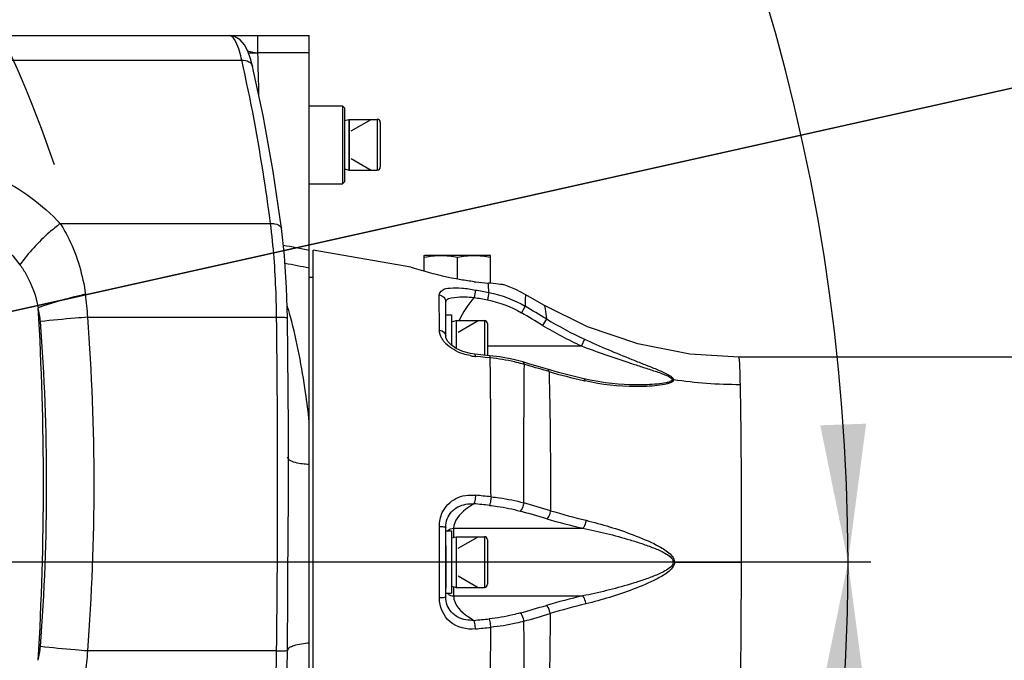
# Model space of a CAD drawing. Header units: millimetres. Extents: x -741 to 6994, y 0 to 4947.
# Tile 53 of 97: x 3902 to 4154, y 728 to 892. Entities that reach past the tile are written whole.
import ezdxf

# ---------------------------------------------------------------- set-up
doc = ezdxf.new("R2010")
doc.units = ezdxf.units.MM
doc.header["$LTSCALE"] = 384.676471
doc.layers.get('0').update_dxf_attribs({"linetype": 'CONTINUOUS'})
for name, color, linetype in [('304102000126DXF_CONTINUOUS_LINE', 7, 'CONTINUOUS'), ('304102000211DXF_CONTINUOUS_LINE', 7, 'CONTINUOUS'), ('304104000094DXF_CONTINUOUS_LINE', 7, 'CONTINUOUS'), ('304104000570DXF_CONTINUOUS_LINE', 7, 'CONTINUOUS'), ('501023000033DXF_CONTINUOUS_LINE', 7, 'CONTINUOUS'), ('501023000091DXF_CONTINUOUS_LINE', 7, 'CONTINUOUS'), ('504001000008DXF_CONTINUOUS_LINE', 7, 'CONTINUOUS'), ('604006000004DXF_CONTINUOUS_LINE', 7, 'CONTINUOUS'), ('627001000038DXF_CONTINUOUS_LINE', 7, 'CONTINUOUS'), ('运动范围_DXF_CONTINUOUS_LINE', 7, 'CONTINUOUS'), ('运动范围_DXF_DIMENSION', 7, 'CONTINUOUS')]:
    doc.layers.add(name, color=color, linetype=linetype)
doc.styles.get("Standard").update_dxf_attribs({"font": 'txt', "width": 0.7})
doc.dimstyles.new('DIMSTYLE_1', dxfattribs={"dimtxt": 58.823529, "dimasz": 35.294118, "dimexe": 1, "dimexo": 0, "dimgap": 5, "dimtad": 0, "dimtih": 1, "dimtoh": 1, "dimdec": 1, "dimdsep": 46, "dimtxsty": 'Standard', "dimblk": '_FILLED', "dimblk1": '_FILLED', "dimblk2": '_FILLED', "dimcen": 0.09, "dimclrt": 5, "dimazin": 2, "dimtp": 0.5, "dimtm": 0.5, "dimtfac": 1, "dimtdec": 65535, "dimtofl": 0, "dimtmove": 0, "dimatfit": 3, "dimldrblk": '_FILLED', "dimfxl": 0, "dimtolj": 1, "dimarcsym": 0})
doc.dimstyles.new('DIMSTYLE_5', dxfattribs={"dimtxt": 58.823529, "dimasz": 35.294118, "dimexe": 1, "dimexo": 0, "dimtad": 1, "dimdsep": 46, "dimtxsty": 'Standard', "dimblk": '_FILLED', "dimblk1": '_FILLED', "dimblk2": '_FILLED', "dimcen": 0.09, "dimclrt": 5, "dimazin": 2, "dimtp": 0.01, "dimtm": 0.01, "dimtfac": 1, "dimtofl": 0, "dimtmove": 0, "dimatfit": 3, "dimldrblk": '_FILLED', "dimfxl": 0, "dimtolj": 1, "dimarcsym": 0})

# ---------------------------------------------------------------- blocks, each defined once
blk = doc.blocks.new('*D1')
at = {"layer": '运动范围_DXF_DIMENSION', "color": 2, "linetype": 'Continuous', "transparency": 16777216}
for p, q in [((3611.49, 753.33), (3115.91, 867.75)), ((4120.1, 753.33), (3592.52, 753.33))]:
    blk.add_line(p, q, dxfattribs=at)
for start, end in [(96.1517, 167), (0, 70.5145)]:
    blk.add_arc((3611.49, 753.33), 502.73, start, end, dxfattribs=at)
for points in [[(3125.1, 902.04), (3121.64, 866.42), (3136.46, 898.99)], [(4107.1, 788.4), (4114.22, 753.33), (4118.86, 788.81)]]:
    blk.add_solid(points, dxfattribs=at)
blk = doc.blocks.new('_FILLED')
at = {"color": 0, "linetype": 'ByBlock'}
blk.add_solid([(0, 0), (-1, 0.1667), (-1, -0.1667)], dxfattribs=at)
blk = doc.blocks.new('*D2')
at = {"layer": '运动范围_DXF_DIMENSION', "color": 2, "linetype": 'Continuous', "transparency": 16777216}
for p, q in [((3611.49, 753.33), (3115.91, 638.92)), ((4120.1, 753.33), (3912.78, 753.33))]:
    blk.add_line(p, q, dxfattribs=at)
for start, end in [(266.8376, 360), (193, 240.2712)]:
    blk.add_arc((3611.49, 753.33), 502.73, start, end, dxfattribs=at)
for points in [[(4118.86, 717.85), (4114.22, 753.33), (4107.1, 718.27)], [(3136.46, 607.68), (3121.64, 640.24), (3125.1, 604.63)]]:
    blk.add_solid(points, dxfattribs=at)
blk = doc.blocks.new('*D17')
at = {"layer": '运动范围_DXF_DIMENSION', "color": 2, "linetype": 'Continuous', "transparency": 16777216}
for p, q in [((3611.54, 753.33), (5581.83, 1192.94)), ((5239.51, 1116.56), (3611.54, 753.33)), ((5239.51, 1116.56), (5239.51, 1116.56))]:
    blk.add_line(p, q, dxfattribs=at)
at = {"layer": '运动范围_DXF_DIMENSION', "color": 2, "linetype": 'Continuous', "transparency": 16777216, "xscale": 35.2941176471, "yscale": 35.2941176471, "zscale": 35.2941176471, "rotation": 192.5778008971}
blk.add_blockref('_FILLED', (5239.51, 1116.56), dxfattribs=at)
blk = doc.blocks.new('*D19')
at = {"layer": '运动范围_DXF_DIMENSION', "color": 2, "linetype": 'Continuous', "transparency": 16777216}
for p, q in [((3611.54, 753.33), (4205.59, 1162.09)), ((3871.86, 932.46), (3611.54, 753.33)), ((3871.86, 932.46), (3871.86, 932.46))]:
    blk.add_line(p, q, dxfattribs=at)
at = {"layer": '运动范围_DXF_DIMENSION', "color": 2, "linetype": 'Continuous', "transparency": 16777216, "xscale": 35.2941176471, "yscale": 35.2941176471, "zscale": 35.2941176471, "rotation": 214.530875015}
blk.add_blockref('_FILLED', (3871.86, 932.46), dxfattribs=at)

msp = doc.modelspace()

# ---------------------------------------------------------------- linework, layer by layer
at = {"layer": '304102000126DXF_CONTINUOUS_LINE', "color": 7, "linetype": 'Continuous'}
for p, q in [((3680.531, 888.334), (3976.035, 888.334)), ((3976.035, 664.834), (3976.035, 888.334)), ((3961.476, 880.427), (3961.476, 880.425)), ((3970.656, 787.828), (3970.432, 815.979)), ((3970.685, 772.087), (3970.656, 787.828)), ((3970.455, 780.259), (3970.455, 780.261)), ((3970.413, 729.399), (3970.413, 729.413))]:
    msp.add_line(p, q, dxfattribs=at)
at = {"layer": '304102000126DXF_CONTINUOUS_LINE', "color": 9, "linetype": 'Continuous'}
for p, q in [((3962.852, 883.906), (3962.852, 888.334)), ((3687.683, 881.977), (3958.689, 881.977)), ((3976.035, 883.906), (3962.852, 883.906)), ((3912.158, 840.112), (3966.087, 840.115)), ((3919.204, 816.113), (3967.647, 816.111)), ((3967.647, 730.557), (3919.204, 730.555)), ((3970.413, 729.413), (3970.431, 730.684))]:
    msp.add_line(p, q, dxfattribs=at)
at = {"layer": '304102000126DXF_CONTINUOUS_LINE', "color": 7, "linetype": 'Continuous'}
for points in [[(3961.476, 880.425), (3960.964, 882.338), (3960.228, 884.362), (3959.377, 885.957), (3958.293, 887.224), (3956.827, 888.099), (3955.499, 888.333)], [(3968.882, 838.9), (3966.741, 853.458), (3964.183, 867.817), (3961.476, 880.427)], [(3970.432, 815.979), (3970.211, 823.613), (3969.654, 831.904), (3968.882, 838.9)], [(3968.882, 707.768), (3969.647, 714.691), (3970.207, 722.977), (3970.413, 729.399)]]:
    msp.add_lwpolyline(points, dxfattribs=at)
at = {"layer": '304102000126DXF_CONTINUOUS_LINE', "color": 9, "linetype": 'Continuous'}
for centre, radius, start, end in [((285.351, 793.351), 3678.616, 1.238322, 1.410566), ((3860.356, 813.307), 58.915, 2.72926, 8.48347), ((3148.822, 773.334), 759.022, 356.58738, 3.412617), ((3884.683, 813.246), 22.442, 4.44116, 13.57971), ((3874.175, 790.005), 100.514, 15.23706, 16.89742), ((3357.335, 773.334), 563.495, 355.64606, 4.35394), ((359.14, 773.334), 3608.76, 359.320821, 0.679178), ((3864.926, 787.439), 110.112, 15.13392, 15.26057), ((3365.855, 773.334), 542.804, 355.59929, 4.40071), ((3884.683, 733.421), 22.442, 346.42025, 355.55885), ((3860.358, 733.36), 58.914, 351.51645, 357.2708)]:
    msp.add_arc(centre, radius, start, end, dxfattribs=at)
for points, knots in [([(3958.689, 881.977), (3958.341, 883.589), (3957.883, 885.73), (3956.268, 888.333), (3955.476, 888.334)], [0, 0, 0, 0, 0.675737, 1, 1, 1, 1]), ([(3958.689, 881.977), (3959.308, 882.022), (3960.497, 881.872), (3961.36, 880.923), (3961.475, 880.427)], [0, 0, 0, 0, 0.549044, 1, 1, 1, 1]), ([(3966.087, 840.115), (3965.585, 843.911), (3963.589, 857.942), (3961.036, 871.902), (3958.689, 881.977)], [0, 0, 0, 0, 0.2701441, 1, 1, 1, 1]), ([(3875.37, 856.847), (3882.421, 856.846), (3896.325, 853.468), (3907.524, 844.955), (3912.158, 840.112)], [0, 0, 0, 0, 0.5126693, 1, 1, 1, 1]), ([(3875.366, 845.853), (3880.731, 845.625), (3891.191, 841.491), (3898.653, 833.739), (3901.783, 829.554)], [0, 0, 0, 0, 0.5067738, 1, 1, 1, 1]), ([(3912.158, 840.112), (3911.189, 839.392), (3907.353, 836.268), (3903.972, 832.583), (3901.783, 829.554)], [0, 0, 0, 0, 0.2441704, 1, 1, 1, 1]), ([(3912.158, 840.112), (3912.994, 838.812), (3916.129, 833.172), (3917.906, 826.839), (3918.626, 821.999)], [0, 0, 0, 0, 0.2400744, 1, 1, 1, 1]), ([(3967.647, 816.111), (3967.623, 818.22), (3967.427, 826.238), (3966.84, 834.252), (3966.087, 840.115)], [0, 0, 0, 0, 0.2630288, 1, 1, 1, 1]), ([(3966.088, 840.112), (3966.433, 840.134), (3967.421, 840.133), (3968.789, 839.598), (3968.882, 838.9)], [0, 0, 0, 0, 0.3289852, 1, 1, 1, 1]), ([(3901.783, 829.554), (3902.375, 828.762), (3904.579, 825.39), (3905.936, 821.495), (3906.498, 818.515)], [0, 0, 0, 0, 0.2458693, 1, 1, 1, 1]), ([(3918.626, 821.999), (3917.549, 821.752), (3913.461, 820.757), (3909.417, 819.565), (3906.498, 818.515)], [0, 0, 0, 0, 0.2627727, 1, 1, 1, 1]), ([(3919.204, 816.113), (3918.132, 816.032), (3914.078, 815.71), (3910.03, 815.325), (3907.058, 814.984)], [0, 0, 0, 0, 0.2645122, 1, 1, 1, 1]), ([(3967.647, 816.113), (3968.007, 816.116), (3968.647, 816.105), (3969.574, 816.117), (3970.013, 816.015), (3970.43, 816.051), (3970.432, 815.979)], [0, 0, 0, 0, 0.3861752, 0.7085901, 0.92237, 1, 1, 1, 1]), ([(3976.035, 789.265), (3975.753, 791.775), (3974.601, 800.821), (3972.94, 809.821), (3971.219, 816.187)], [0, 0, 0, 0, 0.2769621, 1, 1, 1, 1]), ([(3976.035, 778.347), (3974.845, 778.388), (3973.02, 778.589), (3971.013, 779.257), (3970.608, 779.847)], [0, 0, 0, 0, 0.624742, 1, 1, 1, 1]), ([(3970.431, 730.684), (3970.503, 737.576), (3970.5, 751.378), (3970.682, 765.179), (3970.685, 772.087)], [0, 0, 0, 0, 0.4994184, 1, 1, 1, 1]), ([(3976.035, 732.563), (3974.689, 732.463), (3972.884, 732.206), (3971.007, 731.493), (3970.458, 730.939), (3970.431, 730.684)], [0, 0, 0, 0, 0.6628224, 0.8742862, 1, 1, 1, 1]), ([(3919.204, 730.555), (3918.132, 730.635), (3914.078, 730.957), (3910.03, 731.342), (3907.058, 731.684)], [0, 0, 0, 0, 0.264512, 1, 1, 1, 1]), ([(3966.087, 706.553), (3966.325, 708.407), (3967.2, 716.381), (3967.577, 724.406), (3967.647, 730.557)], [0, 0, 0, 0, 0.2330946, 1, 1, 1, 1]), ([(3967.647, 730.555), (3968.001, 730.552), (3968.642, 730.562), (3969.532, 730.551), (3970.033, 730.65), (3970.398, 730.613), (3970.431, 730.684)], [0, 0, 0, 0, 0.3806205, 0.6999816, 0.9155645, 1, 1, 1, 1])]:
    msp.add_open_spline(points, degree=3, knots=knots, dxfattribs=at)
for points in [[(3960.218, 884.38), (3961.079, 884.145), (3961.96, 883.927), (3962.852, 883.906)], [(3960.345, 883.922), (3961.18, 883.887), (3962.017, 883.885), (3962.852, 883.906)], [(3976.035, 833.254), (3973.812, 833.676), (3971.589, 834.097), (3969.365, 834.518)], [(3976.035, 828.71), (3973.953, 829.104), (3971.871, 829.498), (3969.789, 829.892)], [(3970.608, 779.847), (3970.525, 779.967), (3970.465, 780.112), (3970.455, 780.259)]]:
    msp.add_open_spline(points, degree=3, dxfattribs=at)
at = {"layer": '304102000211DXF_CONTINUOUS_LINE', "color": 7, "linetype": 'Continuous'}
for p, q in [((4002.041, 828.925), (3977.035, 833.334)), ((4002.035, 828.925), (3977.035, 833.334)), ((3977.035, 675.834), (3977.035, 833.334)), ((4026.035, 824.375), (4026.034, 824.375)), ((4036.203, 819.225), (4031.614, 821.874)), ((4011.035, 811.238), (4011.035, 820.029)), ((4022.266, 806.245), (4018.481, 806.623)), ((4175.452, 805.834), (4086.192, 805.834)), ((4011.035, 744.444), (4011.035, 762.232))]:
    msp.add_line(p, q, dxfattribs=at)
at = {"layer": '304102000211DXF_CONTINUOUS_LINE', "color": 9, "linetype": 'Continuous'}
for p, q in [((4009.396, 812.813), (4009.384, 821.845)), ((4018.654, 823.088), (4018.297, 821.199)), ((4022.079, 822.435), (4021.719, 820.548)), ((4031.439, 818.904), (4030.455, 817.241)), ((4036.855, 815.673), (4035.865, 814.02)), ((4021.735, 808.759), (4045.827, 808.759)), ((4046.623, 810.488), (4045.827, 808.759)), ((4019.92, 805.934), (4018.658, 806.058)), ((4021.183, 805.809), (4019.92, 805.934)), ((4022.212, 805.706), (4021.183, 805.809)), ((4022.445, 805.683), (4022.212, 805.706)), ((4037.518, 802.175), (4036.974, 802.335)), ((4009.396, 744.201), (4009.397, 762.473)), ((4013.035, 761.994), (4046.212, 761.994)), ((4013.035, 761.994), (4013.035, 759.622)), ((4069.706, 753.344), (4069.365, 753.343)), ((4069.706, 753.344), (4086.793, 753.334)), ((4013.035, 747.014), (4013.035, 744.673)), ((4013.035, 744.673), (4046.178, 744.673))]:
    msp.add_line(p, q, dxfattribs=at)
at = {"layer": '304102000211DXF_CONTINUOUS_LINE', "color": 7, "linetype": 'Continuous'}
for points in [[(4031.614, 821.874), (4029.018, 823.208), (4026.034, 824.375)], [(4086.192, 805.834), (4073.632, 806.626), (4060.266, 809.253), (4047.381, 813.673), (4036.203, 819.225)], [(4018.482, 806.623), (4017.387, 806.775), (4015.405, 807.298), (4013.718, 808.069), (4012.39, 809.01), (4011.493, 810.011), (4011.08, 810.89), (4011.035, 811.24)], [(4030.79, 804.634), (4028.405, 805.248), (4024.881, 805.915), (4022.266, 806.245)], [(4037.106, 802.786), (4035.365, 803.302), (4032.635, 804.101), (4030.79, 804.634)], [(4046.487, 800.316), (4043.692, 800.987), (4039.923, 801.978), (4037.106, 802.786)], [(4060.316, 798.759), (4059.498, 798.765), (4058.168, 798.798), (4056.756, 798.865), (4055.253, 798.97), (4053.661, 799.12), (4051.987, 799.321), (4050.166, 799.592), (4048.041, 799.98), (4046.487, 800.316)]]:
    msp.add_lwpolyline(points, dxfattribs=at)
at = {"layer": '304102000211DXF_CONTINUOUS_LINE', "color": 9, "linetype": 'Continuous'}
msp.add_lwpolyline([(4069.435, 800.139), (4069.321, 800.149), (4069.207, 800.152), (4069.093, 800.15)], dxfattribs=at)
at = {"layer": '304102000211DXF_CONTINUOUS_LINE', "color": 7, "linetype": 'Continuous'}
for centre, radius, start, end in [((4027.408, 899.092), 74.431, 263.00432, 263.33599), ((4027.048, 895.816), 71.135, 263.31759, 265.73996), ((4026.609, 890.138), 65.441, 265.75419, 265.92392), ((4018.824, 780.943), 44.032, 85.10974, 85.91949)]:
    msp.add_arc(centre, radius, start, end, dxfattribs=at)
at = {"layer": '304102000211DXF_CONTINUOUS_LINE', "color": 9, "linetype": 'Continuous'}
for centre, radius, start, end in [((3497.824, -81.899), 1046.992, 59.013335, 59.358458), ((3478.229, -116.519), 1084.833, 59.067412, 59.399904), ((4089.308, 903.156), 103.929, 239.05391, 245.26779), ((4089.605, 903.24), 102.227, 238.93549, 245.13634), ((4016.415, 814.615), 7.514, 218.80472, 223.98643), ((4020.155, 821.434), 15.448, 259.32886, 263.50218), ((4020.221, 821.964), 15.982, 263.48222, 264.38718), ((4019.177, 762.913), 42.814, 73.6916, 74.42206), ((3825.505, 81.287), 751.419, 73.654585, 74.11295), ((4081.019, 951.647), 155.673, 253.77325, 257.14406), ((4082.762, 958.948), 163.179, 257.11781, 257.28022), ((4086.295, 913.814), 114.918, 261.56344, 270.1149), ((3847.524, -897.933), 1677.164, 84.006734, 84.143672), ((3845.215, -943.03), 1720.04, 84.09239, 84.225621), ((3869.787, 204.953), 586.185, 73.332864, 74.031334), ((3863.26, 175.985), 613.535, 73.556446, 74.220387), ((4082.856, 914.588), 154.748, 253.11585, 256.60538), ((4081.8, 916.668), 158.715, 253.57956, 257.04264), ((4012.827, 760.093), 1.843, 130.8645, 136.99503), ((4012.82, 746.564), 1.834, 222.83811, 229.12519), ((4081.778, 589.867), 158.848, 102.9509, 106.43263), ((4082.843, 591.931), 154.894, 103.38966, 106.89765), ((3850.46, 1373.223), 657.948, 285.848563, 286.455922), ((3859.908, 1334.158), 620.091, 286.025725, 286.673247), ((3833.06, 2584.013), 1854.891, 275.730613, 275.852278), ((3838.95, 2499.026), 1771.965, 275.820575, 275.948195)]:
    msp.add_arc(centre, radius, start, end, dxfattribs=at)
at = {"layer": '304102000211DXF_CONTINUOUS_LINE', "color": 7, "linetype": 'Continuous'}
for points, knots in [([(4005.465, 827.889), (4004.643, 828.126), (4003.49, 828.426), (4002.372, 828.866), (4002.041, 828.925)], [0, 0, 0, 0, 0.7177928, 1, 1, 1, 1]), ([(4018.342, 825.215), (4017.199, 825.355), (4012.857, 825.99), (4008.574, 826.994), (4005.465, 827.889)], [0, 0, 0, 0, 0.2625784, 1, 1, 1, 1]), ([(4026.034, 824.375), (4025.736, 824.474), (4024.562, 824.554), (4023.422, 824.742), (4022.577, 824.814)], [0, 0, 0, 0, 0.2701963, 1, 1, 1, 1]), ([(4011.428, 764.434), (4011.911, 765.703), (4013.985, 767.947), (4016.872, 768.347), (4018.271, 768.283)], [0, 0, 0, 0, 0.4923792, 1, 1, 1, 1]), ([(4018.273, 738.393), (4016.876, 738.33), (4013.991, 738.728), (4011.915, 740.967), (4011.43, 742.236)], [0, 0, 0, 0, 0.5074343, 1, 1, 1, 1])]:
    msp.add_open_spline(points, degree=3, knots=knots, dxfattribs=at)
at = {"layer": '304102000211DXF_CONTINUOUS_LINE', "color": 9, "linetype": 'Continuous'}
for points, knots in [([(4009.389, 821.844), (4009.389, 822.294), (4010.216, 823.384), (4012.458, 823.665), (4015.329, 823.643), (4017.505, 823.306), (4018.654, 823.088)], [0, 0, 0, 0, 0.1343025, 0.3463311, 0.6501258, 1, 1, 1, 1]), ([(4022.079, 822.435), (4022.068, 822.696), (4022.03, 823.507), (4021.989, 824.318), (4021.936, 824.865)], [0, 0, 0, 0, 0.3223138, 1, 1, 1, 1]), ([(4009.389, 821.844), (4009.829, 821.772), (4010.676, 821.347), (4011.035, 820.453), (4011.035, 820.029)], [0, 0, 0, 0, 0.5129151, 1, 1, 1, 1]), ([(4011.035, 820.029), (4011.035, 820.853), (4014.631, 821.513), (4016.608, 821.329), (4018.297, 821.199)], [0, 0, 0, 0, 0.3273616, 1, 1, 1, 1]), ([(4031.439, 818.904), (4031.452, 819.342), (4031.487, 820.05), (4031.496, 821.108), (4031.586, 821.454), (4031.564, 821.903), (4031.614, 821.874)], [0, 0, 0, 0, 0.4407774, 0.7552384, 0.941635, 1, 1, 1, 1]), ([(4036.203, 819.225), (4036.303, 819.168), (4036.421, 818.789), (4036.681, 817.655), (4036.778, 816.529), (4036.855, 815.673)], [0, 0, 0, 0, 0.0950094, 0.2913462, 1, 1, 1, 1]), ([(4009.392, 812.813), (4009.615, 812.781), (4010.379, 812.582), (4011.035, 811.806), (4011.035, 811.238)], [0, 0, 0, 0, 0.2841897, 1, 1, 1, 1]), ([(4010.56, 809.906), (4010.374, 810.138), (4009.766, 810.996), (4009.393, 812.055), (4009.392, 812.813)], [0, 0, 0, 0, 0.2816145, 1, 1, 1, 1]), ([(4017.294, 806.253), (4016.683, 806.368), (4014.399, 806.947), (4012.216, 808.144), (4011.009, 809.397)], [0, 0, 0, 0, 0.2633, 1, 1, 1, 1]), ([(4045.827, 808.759), (4047.833, 807.99), (4051.86, 806.514), (4056.925, 804.809), (4060.977, 803.504), (4063.943, 802.539), (4066.438, 801.717), (4068.072, 800.983), (4069.018, 800.528), (4069.093, 800.15)], [0, 0, 0, 0, 0.2590097, 0.516644, 0.644486, 0.7711294, 0.8949989, 0.9535613, 1, 1, 1, 1]), ([(4046.623, 810.488), (4048.624, 809.561), (4052.642, 807.78), (4057.706, 805.712), (4061.738, 804.122), (4064.668, 802.955), (4067.065, 801.941), (4068.629, 801.079), (4069.379, 800.495), (4069.435, 800.139)], [0, 0, 0, 0, 0.2629222, 0.5235027, 0.6521809, 0.7788947, 0.9011049, 0.9571385, 1, 1, 1, 1]), ([(4018.658, 806.058), (4018.651, 806.137), (4018.624, 806.309), (4018.602, 806.61), (4018.482, 806.623)], [0, 0, 0, 0, 0.3943967, 1, 1, 1, 1]), ([(4022.445, 805.683), (4022.438, 805.761), (4022.411, 805.933), (4022.386, 806.233), (4022.266, 806.245)], [0, 0, 0, 0, 0.393856, 1, 1, 1, 1]), ([(4030.674, 804.154), (4030.023, 804.335), (4027.316, 805.022), (4024.549, 805.467), (4022.445, 805.683)], [0, 0, 0, 0, 0.2422586, 1, 1, 1, 1]), ([(4022.639, 770.064), (4022.637, 773.373), (4022.618, 785.246), (4022.554, 797.12), (4022.445, 805.683)], [0, 0, 0, 0, 0.2787416, 1, 1, 1, 1]), ([(4086.192, 805.834), (4086.232, 805.833), (4086.232, 805.608), (4086.296, 805.346), (4086.321, 804.754), (4086.391, 803.612), (4086.455, 801.613), (4086.502, 799.895), (4086.525, 798.896)], [0, 0, 0, 0, 0.0171009, 0.0652649, 0.1448515, 0.2556488, 0.5690549, 1, 1, 1, 1]), ([(4031.053, 768.519), (4031.054, 771.836), (4031.067, 783.664), (4031.115, 795.493), (4031.199, 804.004)], [0, 0, 0, 0, 0.2804308, 1, 1, 1, 1]), ([(4037.518, 802.175), (4037.591, 799.649), (4037.85, 787.762), (4037.905, 775.872), (4037.911, 766.511)], [0, 0, 0, 0, 0.2126226, 1, 1, 1, 1]), ([(4069.435, 800.139), (4069.532, 799.518), (4067.393, 798.846), (4065.352, 798.559), (4062.495, 798.333), (4060.654, 798.309), (4059.712, 798.316)], [0, 0, 0, 0, 0.1862192, 0.4467008, 0.7208585, 1, 1, 1, 1]), ([(4069.093, 800.15), (4069.14, 799.909), (4068.45, 799.461), (4067.208, 799.213), (4065.197, 798.919), (4062.792, 798.792), (4061.143, 798.759), (4060.316, 798.759)], [0, 0, 0, 0, 0.08107, 0.1984739, 0.4579835, 0.7272284, 1, 1, 1, 1]), ([(4086.525, 798.896), (4086.589, 796.117), (4086.82, 780.931), (4086.816, 765.742), (4086.793, 753.334)], [0, 0, 0, 0, 0.1829956, 1, 1, 1, 1]), ([(4010.144, 766.002), (4010.839, 767.527), (4013.386, 770.202), (4016.96, 770.651), (4018.652, 770.477)], [0, 0, 0, 0, 0.4963537, 1, 1, 1, 1]), ([(4018.652, 770.477), (4018.64, 770.265), (4018.57, 769.526), (4018.47, 768.775), (4018.271, 768.283)], [0, 0, 0, 0, 0.2866124, 1, 1, 1, 1]), ([(4018.271, 768.283), (4017.556, 767.855), (4015.286, 766.392), (4013.069, 763.936), (4013.035, 761.994)], [0, 0, 0, 0, 0.3000711, 1, 1, 1, 1]), ([(4022.639, 770.064), (4022.627, 769.851), (4022.555, 769.115), (4022.452, 768.365), (4022.25, 767.876)], [0, 0, 0, 0, 0.2866589, 1, 1, 1, 1]), ([(4022.25, 767.876), (4022.933, 767.805), (4025.578, 767.478), (4028.199, 766.937), (4030.103, 766.399)], [0, 0, 0, 0, 0.257502, 1, 1, 1, 1]), ([(4022.639, 770.064), (4023.37, 769.99), (4026.203, 769.647), (4029.011, 769.082), (4031.053, 768.519)], [0, 0, 0, 0, 0.2575631, 1, 1, 1, 1]), ([(4031.053, 768.519), (4031.024, 768.306), (4030.857, 767.549), (4030.528, 766.774), (4030.103, 766.399)], [0, 0, 0, 0, 0.2745325, 1, 1, 1, 1]), ([(4037.911, 766.511), (4037.88, 766.301), (4037.706, 765.552), (4037.362, 764.789), (4036.934, 764.426)], [0, 0, 0, 0, 0.2742555, 1, 1, 1, 1]), ([(4047.008, 764.05), (4046.98, 763.844), (4046.832, 763.125), (4046.572, 762.385), (4046.212, 761.994)], [0, 0, 0, 0, 0.2803395, 1, 1, 1, 1]), ([(4047.008, 764.05), (4049.043, 763.564), (4053.127, 762.427), (4059.164, 760.371), (4064.224, 758.234), (4067.87, 756.197), (4069.702, 754.413), (4069.706, 753.344)], [0, 0, 0, 0, 0.2443198, 0.4940851, 0.7475116, 0.8752086, 1, 1, 1, 1]), ([(4009.397, 762.473), (4009.745, 762.465), (4010.268, 762.415), (4010.834, 762.379), (4010.997, 762.279)], [0, 0, 0, 0, 0.6465809, 1, 1, 1, 1]), ([(4010.997, 762.279), (4011.007, 762.273), (4011.025, 762.261), (4011.035, 762.24), (4011.035, 762.232)], [0, 0, 0, 0, 0.5920592, 1, 1, 1, 1]), ([(4046.212, 761.994), (4048.241, 761.604), (4052.305, 760.702), (4057.358, 759.337), (4061.367, 758.079), (4064.423, 756.98), (4067.116, 755.789), (4069.359, 754.375), (4069.365, 753.343)], [0, 0, 0, 0, 0.2464389, 0.4967489, 0.6229773, 0.7497526, 0.8769343, 1, 1, 1, 1]), ([(4069.365, 753.343), (4069.37, 752.309), (4067.116, 750.882), (4064.42, 749.693), (4061.358, 748.592), (4057.343, 747.334), (4052.282, 745.967), (4048.21, 745.064), (4046.178, 744.673)], [0, 0, 0, 0, 0.1231369, 0.2503082, 0.377072, 0.5032902, 0.7535815, 1, 1, 1, 1]), ([(4069.706, 753.344), (4069.711, 752.275), (4067.877, 750.478), (4064.225, 748.441), (4059.155, 746.299), (4053.106, 744.241), (4049.013, 743.101), (4046.973, 742.615)], [0, 0, 0, 0, 0.1247086, 0.252412, 0.5058626, 0.7556563, 1, 1, 1, 1]), ([(4086.793, 753.334), (4086.785, 748.707), (4086.736, 733.355), (4086.589, 718.002), (4086.327, 707.28)], [0, 0, 0, 0, 0.3013524, 1, 1, 1, 1]), ([(4009.397, 744.201), (4009.744, 744.209), (4010.267, 744.259), (4010.832, 744.296), (4010.995, 744.395)], [0, 0, 0, 0, 0.6455533, 1, 1, 1, 1]), ([(4018.651, 736.196), (4016.41, 735.968), (4011.379, 737.083), (4009.397, 741.946), (4009.397, 744.201)], [0, 0, 0, 0, 0.499809, 1, 1, 1, 1]), ([(4010.995, 744.395), (4011.006, 744.402), (4011.024, 744.414), (4011.035, 744.435), (4011.035, 744.444)], [0, 0, 0, 0, 0.5927099, 1, 1, 1, 1]), ([(4013.035, 744.673), (4013.042, 744.085), (4013.746, 741.266), (4016.368, 739.531), (4018.273, 738.393)], [0, 0, 0, 0, 0.2096354, 1, 1, 1, 1]), ([(4046.973, 742.615), (4046.946, 742.821), (4046.799, 743.541), (4046.539, 744.282), (4046.178, 744.673)], [0, 0, 0, 0, 0.2802958, 1, 1, 1, 1]), ([(4030.143, 740.285), (4029.516, 740.107), (4026.902, 739.433), (4024.228, 738.999), (4022.192, 738.79)], [0, 0, 0, 0, 0.2415561, 1, 1, 1, 1]), ([(4031.096, 738.165), (4031.067, 738.378), (4030.9, 739.135), (4030.568, 739.911), (4030.143, 740.285)], [0, 0, 0, 0, 0.2744097, 1, 1, 1, 1]), ([(4037.821, 740.138), (4037.79, 740.348), (4037.616, 741.098), (4037.272, 741.862), (4036.842, 742.226)], [0, 0, 0, 0, 0.2741716, 1, 1, 1, 1]), ([(4037.821, 740.138), (4037.795, 736.794), (4037.68, 724.884), (4037.459, 712.971), (4037.088, 704.411)], [0, 0, 0, 0, 0.280705, 1, 1, 1, 1]), ([(4018.651, 736.196), (4018.639, 736.409), (4018.571, 737.148), (4018.471, 737.9), (4018.273, 738.393)], [0, 0, 0, 0, 0.2866127, 1, 1, 1, 1]), ([(4022.577, 736.601), (4022.565, 736.813), (4022.495, 737.55), (4022.393, 738.3), (4022.192, 738.79)], [0, 0, 0, 0, 0.2866822, 1, 1, 1, 1]), ([(4031.096, 738.165), (4030.424, 737.979), (4027.622, 737.274), (4024.758, 736.819), (4022.577, 736.601)], [0, 0, 0, 0, 0.2414688, 1, 1, 1, 1]), ([(4031.345, 702.73), (4031.311, 705.249), (4031.177, 717.061), (4031.125, 728.873), (4031.096, 738.165)], [0, 0, 0, 0, 0.2133102, 1, 1, 1, 1]), ([(4022.24, 700.978), (4022.286, 703.541), (4022.467, 715.415), (4022.538, 727.29), (4022.577, 736.601)], [0, 0, 0, 0, 0.215874, 1, 1, 1, 1])]:
    msp.add_open_spline(points, degree=3, knots=knots, dxfattribs=at)
for points in [[(4018.297, 821.199), (4016.774, 819.403), (4015.42, 817.416), (4014.467, 815.262)], [(4018.297, 821.199), (4019.438, 820.983), (4020.578, 820.766), (4021.719, 820.548)], [(4018.654, 823.088), (4019.796, 822.871), (4020.938, 822.654), (4022.079, 822.435)], [(4022.079, 822.435), (4025.355, 821.812), (4028.566, 820.597), (4031.439, 818.904)], [(4021.719, 820.548), (4024.778, 819.965), (4027.775, 818.826), (4030.455, 817.241)], [(4031.199, 804.004), (4031.154, 804.25), (4031.031, 804.565), (4030.79, 804.635)], [(4037.518, 802.175), (4037.47, 802.416), (4037.341, 802.716), (4037.106, 802.787)], [(4046.833, 799.774), (4046.792, 799.984), (4046.696, 800.268), (4046.487, 800.316)], [(4059.712, 798.316), (4055.391, 798.347), (4051.047, 798.822), (4046.833, 799.774)], [(4009.397, 762.473), (4009.397, 763.675), (4009.645, 764.908), (4010.144, 766.002)], [(4011.621, 761.487), (4012, 761.815), (4012.534, 761.994), (4013.035, 761.994)], [(4011.62, 745.177), (4011.998, 744.85), (4012.533, 744.671), (4013.033, 744.673)]]:
    msp.add_open_spline(points, degree=3, dxfattribs=at)
at = {"layer": '304102000211DXF_CONTINUOUS_LINE', "color": 7, "linetype": 'Continuous'}
for points in [[(4011.035, 762.232), (4011.035, 762.977), (4011.163, 763.737), (4011.428, 764.434)], [(4011.43, 742.236), (4011.164, 742.935), (4011.035, 743.696), (4011.035, 744.444)]]:
    msp.add_open_spline(points, degree=3, dxfattribs=at)
at = {"layer": '304104000094DXF_CONTINUOUS_LINE', "color": 7, "linetype": 'Continuous'}
for p, q in [((3976.035, 870.334), (3984.535, 870.334)), ((3984.535, 870.334), (3984.535, 850.334)), ((3985.035, 869.834), (3984.535, 870.334)), ((3985.035, 869.834), (3985.035, 850.834)), ((3976.035, 850.334), (3984.535, 850.334)), ((3985.035, 850.834), (3984.535, 850.334))]:
    msp.add_line(p, q, dxfattribs=at)
at = {"layer": '304104000570DXF_CONTINUOUS_LINE', "color": 7, "linetype": 'Continuous'}
msp.add_line((3977.035, 826.334), (3976.035, 826.334), dxfattribs=at)
at = {"layer": '501023000033DXF_CONTINUOUS_LINE', "color": 7, "linetype": 'Continuous'}
for p, q in [((4013.735, 815.259), (4020.935, 815.259)), ((4013.735, 815.259), (4013.735, 808.061)), ((4021.735, 814.46), (4021.735, 806.298)), ((4013.735, 759.834), (4020.935, 759.834)), ((4013.735, 759.834), (4013.735, 746.834)), ((4021.735, 759.034), (4021.735, 747.633)), ((4013.735, 746.834), (4020.935, 746.834))]:
    msp.add_line(p, q, dxfattribs=at)
at = {"layer": '501023000033DXF_CONTINUOUS_LINE', "color": 2, "linetype": 'Continuous'}
for p, q in [((4014.235, 812.298), (4019.364, 815.259)), ((4014.235, 756.872), (4019.364, 759.834)), ((4014.235, 749.795), (4019.364, 746.834))]:
    msp.add_line(p, q, dxfattribs=at)
at = {"layer": '501023000033DXF_CONTINUOUS_LINE', "color": 9, "linetype": 'Continuous'}
for p, q in [((4020.935, 815.259), (4020.935, 806.378)), ((4020.935, 759.834), (4020.935, 746.834))]:
    msp.add_line(p, q, dxfattribs=at)
at = {"layer": '501023000033DXF_CONTINUOUS_LINE', "color": 7, "linetype": 'Continuous'}
for centre, start, end in [((4020.935, 814.459), 359.99997, 90), ((4020.935, 759.034), 360, 90), ((4020.935, 747.634), 270, 0)]:
    msp.add_arc(centre, 0.8, start, end, dxfattribs=at)
at = {"layer": '501023000091DXF_CONTINUOUS_LINE', "color": 7, "linetype": 'Continuous'}
for p, q in [((3986.235, 866.834), (3993.435, 866.834)), ((3986.235, 866.834), (3986.235, 853.834)), ((3994.235, 866.034), (3994.235, 854.634)), ((3986.235, 853.834), (3993.435, 853.834))]:
    msp.add_line(p, q, dxfattribs=at)
at = {"layer": '501023000091DXF_CONTINUOUS_LINE', "color": 2, "linetype": 'Continuous'}
for p, q in [((3986.735, 863.872), (3991.864, 866.834)), ((3986.735, 856.795), (3991.864, 853.834))]:
    msp.add_line(p, q, dxfattribs=at)
at = {"layer": '501023000091DXF_CONTINUOUS_LINE', "color": 9, "linetype": 'Continuous'}
msp.add_line((3993.435, 866.834), (3993.435, 853.834), dxfattribs=at)
at = {"layer": '501023000091DXF_CONTINUOUS_LINE', "color": 7, "linetype": 'Continuous'}
for centre, start, end in [((3993.435, 866.034), 0, 90), ((3993.435, 854.634), 270, 360)]:
    msp.add_arc(centre, 0.8, start, end, dxfattribs=at)
at = {"layer": '504001000008DXF_CONTINUOUS_LINE', "color": 7, "linetype": 'Continuous'}
for p, q in [((4011.035, 816.759), (4012.535, 816.759)), ((4012.535, 816.759), (4012.535, 808.907)), ((4011.035, 761.334), (4012.535, 761.334)), ((4012.535, 761.334), (4012.535, 745.334)), ((4011.035, 757.584), (4011.035, 749.084)), ((4011.035, 749.009), (4011.035, 746.604)), ((4011.035, 745.334), (4012.535, 745.334))]:
    msp.add_line(p, q, dxfattribs=at)
at = {"layer": '604006000004DXF_CONTINUOUS_LINE', "color": 7, "linetype": 'Continuous'}
for p, q in [((3985.035, 866.517), (3986.193, 866.834)), ((3986.193, 866.834), (3986.193, 853.834)), ((3986.193, 866.834), (3986.235, 866.678)), ((3985.035, 854.15), (3986.193, 853.834)), ((3986.193, 853.834), (3986.235, 853.989)), ((4012.535, 814.943), (4013.693, 815.259)), ((4013.693, 815.259), (4013.693, 808.086)), ((4013.693, 815.259), (4013.735, 815.104)), ((4012.535, 759.517), (4013.693, 759.834)), ((4013.693, 759.834), (4013.693, 746.834)), ((4013.693, 759.834), (4013.735, 759.678)), ((4012.535, 747.15), (4013.693, 746.834)), ((4013.693, 746.834), (4013.735, 746.989))]:
    msp.add_line(p, q, dxfattribs=at)
at = {"layer": '627001000038DXF_CONTINUOUS_LINE', "color": 7, "linetype": 'Continuous'}
for p, q in [((4005.518, 831.936), (4005.785, 832.034)), ((4005.535, 827.874), (4005.535, 831.943)), ((4005.785, 832.034), (4022.285, 832.034)), ((4014.035, 825.889), (4014.035, 831.464)), ((4022.552, 831.936), (4022.285, 832.034)), ((4022.535, 824.81), (4022.535, 831.943))]:
    msp.add_line(p, q, dxfattribs=at)
msp.add_open_spline([(4005.535, 831.464), (4006.93, 831.757), (4009.785, 832.128), (4012.64, 831.757), (4014.035, 831.464)], degree=3, knots=[0, 0, 0, 0, 0.5, 1, 1, 1, 1], dxfattribs=at)
msp.add_open_spline([(4014.035, 831.464), (4015.43, 831.757), (4018.285, 832.128), (4021.14, 831.757), (4022.535, 831.464)], degree=3, dxfattribs=at)
at = {"layer": '运动范围_DXF_CONTINUOUS_LINE', "color": 2, "linetype": 'Continuous'}
msp.add_arc((3611.535, 753.334), 316, 18.80077, 56.71882, dxfattribs=at)

# ---------------------------------------------------------------- dimensions: what is measured, and where the dimension line sits
at = {"layer": '运动范围_DXF_DIMENSION', "color": 2, "linetype": 'Continuous'}
for base, line1, line2, picture, middle in [((3668.396, 1252.834), ((4125.127, 753.334), (4120.1, 753.334)), ((3616.384, 752.203), (3611.485, 753.334)), '*D1', (3587.024, 1223.422)), ((3668.396, 253.833), ((3616.384, 754.465), (3611.485, 753.334)), ((4115.072, 753.334), (4120.1, 753.334)), '*D2', (3391.594, 240.65))]:
    dim = msp.add_angular_dim_2l(base=base, line1=line1, line2=line2, dimstyle='DIMSTYLE_1', dxfattribs=at)
    dim.commit()
    dim.dimension.update_dxf_attribs({"geometry": picture, "text_midpoint": middle, "dimtype": 162})
for mpoint, picture, middle in [((5239.506, 1116.562), '*D17', (5377.688, 1162.46)), ((3871.862, 932.459), '*D19', (4061.564, 1080.839))]:
    dim = msp.add_radius_dim(center=(3611.535, 753.334), mpoint=mpoint, text='R<>', dimstyle='DIMSTYLE_5', override={"dimpost": '<>'}, dxfattribs=at)
    dim.commit()
    dim.dimension.update_dxf_attribs({"geometry": picture, "text_midpoint": middle, "dimtype": 164})

doc.saveas('drawing.dxf')
